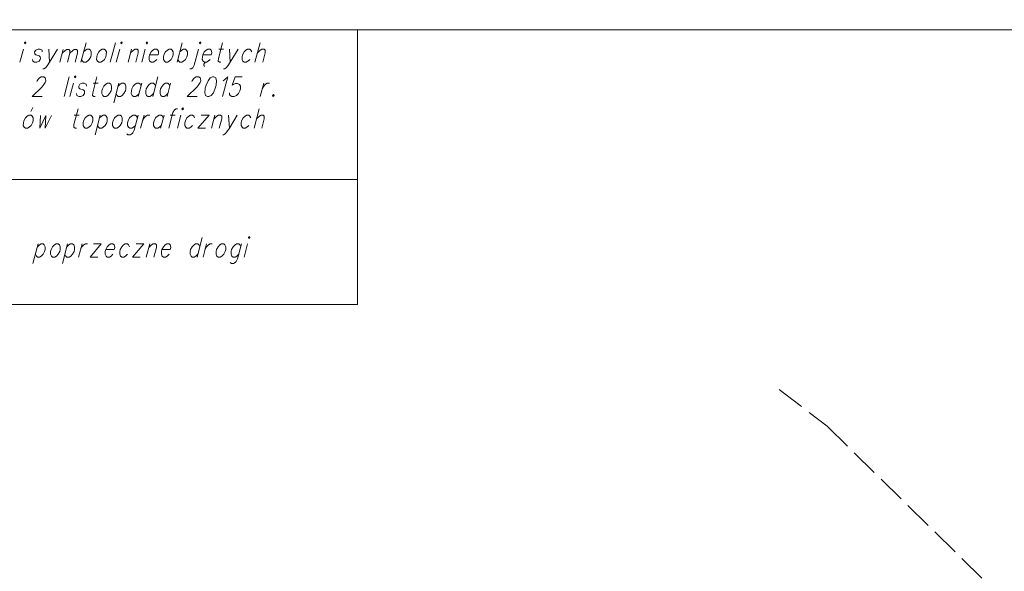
# Model space of a CAD drawing. Header units: metres. Extents: x 5554594 to 5556205, y 5636132 to 5636668.
# Tile 106 of 168: x 5555336 to 5555389, y 5636466 to 5636496. Entities that reach past the tile are written whole.
import ezdxf

# ---------------------------------------------------------------- set-up
doc = ezdxf.new("R2010")
doc.units = ezdxf.units.M
doc.header["$MEASUREMENT"] = 0
doc.header["$XCLIPFRAME"] = 0
doc.linetypes.add('PRZER1-1', pattern=[2, 1, -1])
doc.linetypes.add('PRZER3-1', pattern=[4, 3, -1])
doc.layers.add('#RAMKA', color=7, linetype='Continuous', lineweight=18)
doc.layers.add('#RASTER', color=7, linetype='Continuous', lineweight=18)
doc.layers.add('GESKKL', color=96, linetype='PRZER3-1', lineweight=18, true_color=0x008000)
doc.layers.add('GESUZY', color=96, linetype='PRZER1-1', lineweight=18, true_color=0x008000)
picture_1 = doc.add_image_def('image1.tif', size_in_pixel=(18897, 11811))

# ---------------------------------------------------------------- blocks, each defined once
blk = doc.blocks.new('*U1487')
at = {"layer": '#RAMKA', "color": 7, "linetype": 'ByBlock', "lineweight": 18}
blk.add_line((5555336.61, 5636493.96), (5555336.425, 5636493.268), dxfattribs=at)
at = {"layer": '#RAMKA', "color": 7, "linetype": 'ByBlock', "lineweight": 18, "flags": 128}
blk.add_lwpolyline([(5555336.664, 5636494.301), (5555336.689, 5636494.253), (5555336.739, 5636494.301), (5555336.715, 5636494.35), (5555336.664, 5636494.301)], dxfattribs=at)
blk = doc.blocks.new('*U1488')
at = {"layer": '#RAMKA', "color": 7, "linetype": 'ByBlock', "lineweight": 18}
blk.add_line((5555337.962, 5636493.96), (5555338.001, 5636493.268), dxfattribs=at)
at = {"layer": '#RAMKA', "color": 7, "linetype": 'ByBlock', "lineweight": 18, "flags": 128}
blk.add_lwpolyline([(5555338.41, 5636493.96), (5555338.001, 5636493.268), (5555337.874, 5636493.073), (5555337.773, 5636492.975), (5555337.685, 5636492.926), (5555337.648, 5636492.926)], dxfattribs=at)
blk = doc.blocks.new('*U1489')
at = {"layer": '#RAMKA', "color": 7, "linetype": 'ByBlock', "lineweight": 18}
blk.add_line((5555338.719, 5636493.944), (5555338.538, 5636493.268), dxfattribs=at)
at = {"layer": '#RAMKA', "color": 7, "linetype": 'ByBlock', "lineweight": 18, "flags": 128}
for points in [[(5555338.668, 5636493.753), (5555338.816, 5636493.896), (5555338.908, 5636493.944), (5555339.017, 5636493.944), (5555339.077, 5636493.896), (5555339.075, 5636493.753), (5555338.945, 5636493.268)], [(5555339.075, 5636493.753), (5555339.223, 5636493.896), (5555339.308, 5636493.944), (5555339.418, 5636493.944), (5555339.478, 5636493.896), (5555339.476, 5636493.753), (5555339.346, 5636493.268)]]:
    blk.add_lwpolyline(points, dxfattribs=at)
blk = doc.blocks.new('*U1490')
at = {"layer": '#RAMKA', "color": 7, "linetype": 'ByBlock', "lineweight": 18}
blk.add_line((5555339.931, 5636494.301), (5555339.654, 5636493.268), dxfattribs=at)
at = {"layer": '#RAMKA', "color": 7, "linetype": 'ByBlock', "lineweight": 18, "flags": 128}
blk.add_lwpolyline([(5555339.8, 5636493.813), (5555339.901, 5636493.911), (5555339.988, 5636493.96), (5555340.1, 5636493.96), (5555340.162, 5636493.911), (5555340.21, 5636493.813), (5555340.206, 5636493.659), (5555340.18, 5636493.561), (5555340.104, 5636493.414), (5555340.003, 5636493.317), (5555339.915, 5636493.268), (5555339.803, 5636493.268), (5555339.742, 5636493.317), (5555339.693, 5636493.414)], dxfattribs=at)
blk = doc.blocks.new('*U1491')
at = {"layer": '#RAMKA', "color": 7, "linetype": 'ByBlock', "lineweight": 18}
blk.add_line((5555341.713, 5636493.96), (5555341.528, 5636493.268), dxfattribs=at)
at = {"layer": '#RAMKA', "color": 7, "linetype": 'ByBlock', "lineweight": 18, "flags": 128}
blk.add_lwpolyline([(5555341.768, 5636494.301), (5555341.792, 5636494.253), (5555341.842, 5636494.301), (5555341.818, 5636494.35), (5555341.768, 5636494.301)], dxfattribs=at)
blk = doc.blocks.new('*U1492')
at = {"layer": '#RAMKA', "color": 7, "linetype": 'ByBlock', "lineweight": 18}
blk.add_line((5555342.341, 5636493.96), (5555342.156, 5636493.268), dxfattribs=at)
at = {"layer": '#RAMKA', "color": 7, "linetype": 'ByBlock', "lineweight": 18, "flags": 128}
blk.add_lwpolyline([(5555342.289, 5636493.764), (5555342.44, 5636493.911), (5555342.528, 5636493.96), (5555342.639, 5636493.96), (5555342.701, 5636493.911), (5555342.699, 5636493.764), (5555342.566, 5636493.268)], dxfattribs=at)
blk = doc.blocks.new('*U1493')
at = {"layer": '#RAMKA', "color": 7, "linetype": 'ByBlock', "lineweight": 18}
blk.add_line((5555343.065, 5636493.96), (5555342.88, 5636493.268), dxfattribs=at)
at = {"layer": '#RAMKA', "color": 7, "linetype": 'ByBlock', "lineweight": 18, "flags": 128}
blk.add_lwpolyline([(5555343.119, 5636494.301), (5555343.144, 5636494.253), (5555343.194, 5636494.301), (5555343.17, 5636494.35), (5555343.119, 5636494.301)], dxfattribs=at)
blk = doc.blocks.new('*U1494')
at = {"layer": '#RAMKA', "color": 7, "linetype": 'ByBlock', "lineweight": 18}
blk.add_line((5555345.031, 5636494.301), (5555344.754, 5636493.268), dxfattribs=at)
at = {"layer": '#RAMKA', "color": 7, "linetype": 'ByBlock', "lineweight": 18, "flags": 128}
blk.add_lwpolyline([(5555344.9, 5636493.813), (5555345.001, 5636493.911), (5555345.089, 5636493.96), (5555345.201, 5636493.96), (5555345.262, 5636493.911), (5555345.311, 5636493.813), (5555345.306, 5636493.659), (5555345.28, 5636493.561), (5555345.204, 5636493.414), (5555345.103, 5636493.317), (5555345.015, 5636493.268), (5555344.903, 5636493.268), (5555344.842, 5636493.317), (5555344.793, 5636493.414)], dxfattribs=at)
blk = doc.blocks.new('*U1495')
at = {"layer": '#RAMKA', "color": 7, "linetype": 'ByBlock', "lineweight": 18, "flags": 128}
for points in [[(5555345.887, 5636493.96), (5555345.663, 5636493.121), (5555345.586, 5636492.975), (5555345.499, 5636492.926), (5555345.424, 5636492.926)], [(5555345.942, 5636494.301), (5555345.966, 5636494.253), (5555346.016, 5636494.301), (5555345.992, 5636494.35), (5555345.942, 5636494.301)]]:
    blk.add_lwpolyline(points, dxfattribs=at)
blk = doc.blocks.new('*U1496')
at = {"layer": '#RAMKA', "color": 7, "linetype": 'ByBlock', "lineweight": 18}
for p, q in [((5555346.174, 5636493.162), (5555346.171, 5636493.105)), ((5555346.171, 5636493.105), (5555346.191, 5636493.064)), ((5555346.202, 5636493.219), (5555346.174, 5636493.162)), ((5555346.191, 5636493.064), (5555346.227, 5636493.056)), ((5555346.242, 5636493.252), (5555346.202, 5636493.219)), ((5555346.283, 5636493.268), (5555346.242, 5636493.252))]:
    blk.add_line(p, q, dxfattribs=at)
at = {"layer": '#RAMKA', "color": 7, "linetype": 'ByBlock', "lineweight": 18, "flags": 128}
blk.add_lwpolyline([(5555346.121, 5636493.659), (5555346.568, 5636493.659), (5555346.597, 5636493.764), (5555346.585, 5636493.862), (5555346.561, 5636493.911), (5555346.5, 5636493.96), (5555346.388, 5636493.96), (5555346.3, 5636493.911), (5555346.199, 5636493.813), (5555346.121, 5636493.659), (5555346.094, 5636493.561), (5555346.092, 5636493.414), (5555346.141, 5636493.317), (5555346.202, 5636493.268), (5555346.314, 5636493.268), (5555346.402, 5636493.317), (5555346.503, 5636493.414)], dxfattribs=at)
blk = doc.blocks.new('*U1497')
at = {"layer": '#RAMKA', "color": 7, "linetype": 'ByBlock', "lineweight": 18}
blk.add_line((5555346.963, 5636493.96), (5555347.224, 5636493.96), dxfattribs=at)
at = {"layer": '#RAMKA', "color": 7, "linetype": 'ByBlock', "lineweight": 18, "flags": 128}
blk.add_lwpolyline([(5555347.166, 5636494.301), (5555346.942, 5636493.463), (5555346.94, 5636493.317), (5555347.001, 5636493.268), (5555347.076, 5636493.268)], dxfattribs=at)
blk = doc.blocks.new('*U1498')
at = {"layer": '#RAMKA', "color": 7, "linetype": 'ByBlock', "lineweight": 18}
blk.add_line((5555347.538, 5636493.96), (5555347.576, 5636493.268), dxfattribs=at)
at = {"layer": '#RAMKA', "color": 7, "linetype": 'ByBlock', "lineweight": 18, "flags": 128}
blk.add_lwpolyline([(5555347.985, 5636493.96), (5555347.576, 5636493.268), (5555347.449, 5636493.073), (5555347.348, 5636492.975), (5555347.261, 5636492.926), (5555347.223, 5636492.926)], dxfattribs=at)
blk = doc.blocks.new('*U1499')
at = {"layer": '#RAMKA', "color": 7, "linetype": 'ByBlock', "lineweight": 18}
blk.add_line((5555349.158, 5636494.301), (5555348.882, 5636493.268), dxfattribs=at)
at = {"layer": '#RAMKA', "color": 7, "linetype": 'ByBlock', "lineweight": 18, "flags": 128}
blk.add_lwpolyline([(5555349.015, 5636493.764), (5555349.166, 5636493.911), (5555349.253, 5636493.96), (5555349.365, 5636493.96), (5555349.427, 5636493.911), (5555349.425, 5636493.764), (5555349.292, 5636493.268)], dxfattribs=at)
blk = doc.blocks.new('*U1518')
at = {"layer": '#RAMKA', "color": 7, "linetype": 'ByBlock', "lineweight": 18}
blk.add_line((5555339.264, 5636492.151), (5555339.079, 5636491.459), dxfattribs=at)
at = {"layer": '#RAMKA', "color": 7, "linetype": 'ByBlock', "lineweight": 18, "flags": 128}
blk.add_lwpolyline([(5555339.319, 5636492.492), (5555339.343, 5636492.444), (5555339.393, 5636492.492), (5555339.369, 5636492.541), (5555339.319, 5636492.492)], dxfattribs=at)
blk = doc.blocks.new('*U1519')
at = {"layer": '#RAMKA', "color": 7, "linetype": 'ByBlock', "lineweight": 18}
blk.add_line((5555340.302, 5636492.151), (5555340.564, 5636492.151), dxfattribs=at)
at = {"layer": '#RAMKA', "color": 7, "linetype": 'ByBlock', "lineweight": 18, "flags": 128}
blk.add_lwpolyline([(5555340.506, 5636492.492), (5555340.281, 5636491.654), (5555340.279, 5636491.508), (5555340.341, 5636491.459), (5555340.416, 5636491.459)], dxfattribs=at)
blk = doc.blocks.new('*U1520')
at = {"layer": '#RAMKA', "color": 7, "linetype": 'ByBlock', "lineweight": 18}
blk.add_line((5555341.676, 5636492.151), (5555341.399, 5636491.117), dxfattribs=at)
at = {"layer": '#RAMKA', "color": 7, "linetype": 'ByBlock', "lineweight": 18, "flags": 128}
blk.add_lwpolyline([(5555341.637, 5636492.004), (5555341.738, 5636492.102), (5555341.825, 5636492.151), (5555341.937, 5636492.151), (5555341.999, 5636492.102), (5555342.047, 5636492.004), (5555342.043, 5636491.85), (5555342.017, 5636491.752), (5555341.941, 5636491.605), (5555341.84, 5636491.508), (5555341.752, 5636491.459), (5555341.64, 5636491.459), (5555341.579, 5636491.508), (5555341.53, 5636491.605)], dxfattribs=at)
blk = doc.blocks.new('*U1521')
at = {"layer": '#RAMKA', "color": 7, "linetype": 'ByBlock', "lineweight": 18}
blk.add_line((5555342.885, 5636492.151), (5555342.7, 5636491.459), dxfattribs=at)
at = {"layer": '#RAMKA', "color": 7, "linetype": 'ByBlock', "lineweight": 18, "flags": 128}
blk.add_lwpolyline([(5555342.846, 5636492.004), (5555342.798, 5636492.102), (5555342.736, 5636492.151), (5555342.624, 5636492.151), (5555342.537, 5636492.102), (5555342.436, 5636492.004), (5555342.357, 5636491.85), (5555342.331, 5636491.752), (5555342.329, 5636491.605), (5555342.377, 5636491.508), (5555342.439, 5636491.459), (5555342.551, 5636491.459), (5555342.639, 5636491.508), (5555342.739, 5636491.605)], dxfattribs=at)
blk = doc.blocks.new('*U1522')
at = {"layer": '#RAMKA', "color": 7, "linetype": 'ByBlock', "lineweight": 18}
blk.add_line((5555343.739, 5636492.492), (5555343.462, 5636491.459), dxfattribs=at)
at = {"layer": '#RAMKA', "color": 7, "linetype": 'ByBlock', "lineweight": 18, "flags": 128}
blk.add_lwpolyline([(5555343.608, 5636492.004), (5555343.559, 5636492.102), (5555343.498, 5636492.151), (5555343.386, 5636492.151), (5555343.298, 5636492.102), (5555343.197, 5636492.004), (5555343.119, 5636491.85), (5555343.092, 5636491.752), (5555343.09, 5636491.605), (5555343.139, 5636491.508), (5555343.2, 5636491.459), (5555343.312, 5636491.459), (5555343.4, 5636491.508), (5555343.501, 5636491.605)], dxfattribs=at)
blk = doc.blocks.new('*U1523')
at = {"layer": '#RAMKA', "color": 7, "linetype": 'ByBlock', "lineweight": 18}
blk.add_line((5555344.409, 5636492.151), (5555344.223, 5636491.459), dxfattribs=at)
at = {"layer": '#RAMKA', "color": 7, "linetype": 'ByBlock', "lineweight": 18, "flags": 128}
blk.add_lwpolyline([(5555344.369, 5636492.004), (5555344.321, 5636492.102), (5555344.259, 5636492.151), (5555344.147, 5636492.151), (5555344.06, 5636492.102), (5555343.959, 5636492.004), (5555343.88, 5636491.85), (5555343.854, 5636491.752), (5555343.852, 5636491.605), (5555343.9, 5636491.508), (5555343.962, 5636491.459), (5555344.074, 5636491.459), (5555344.162, 5636491.508), (5555344.262, 5636491.605)], dxfattribs=at)
blk = doc.blocks.new('*U1524')
at = {"layer": '#RAMKA', "color": 7, "linetype": 'ByBlock', "lineweight": 18}
blk.add_line((5555349.348, 5636492.151), (5555349.162, 5636491.459), dxfattribs=at)
at = {"layer": '#RAMKA', "color": 7, "linetype": 'ByBlock', "lineweight": 18, "flags": 128}
blk.add_lwpolyline([(5555349.267, 5636491.85), (5555349.346, 5636492.004), (5555349.446, 5636492.102), (5555349.534, 5636492.151), (5555349.646, 5636492.151)], dxfattribs=at)
blk = doc.blocks.new('*U1542')
at = {"layer": '#RAMKA', "color": 7, "linetype": 'ByBlock', "lineweight": 18}
blk.add_line((5555337, 5636490.663), (5555337.112, 5636490.875), dxfattribs=at)
at = {"layer": '#RAMKA', "color": 7, "linetype": 'ByBlock', "lineweight": 18, "flags": 128}
blk.add_lwpolyline([(5555336.902, 5636490.46), (5555336.814, 5636490.411), (5555336.713, 5636490.313), (5555336.634, 5636490.159), (5555336.608, 5636490.061), (5555336.606, 5636489.915), (5555336.655, 5636489.817), (5555336.716, 5636489.768), (5555336.828, 5636489.768), (5555336.916, 5636489.817), (5555337.017, 5636489.915), (5555337.093, 5636490.061), (5555337.119, 5636490.159), (5555337.124, 5636490.313), (5555337.075, 5636490.411), (5555337.014, 5636490.46), (5555336.902, 5636490.46)], dxfattribs=at)
blk = doc.blocks.new('*U1543')
at = {"layer": '#RAMKA', "color": 7, "linetype": 'ByBlock', "lineweight": 18}
blk.add_line((5555339.308, 5636490.46), (5555339.569, 5636490.46), dxfattribs=at)
at = {"layer": '#RAMKA', "color": 7, "linetype": 'ByBlock', "lineweight": 18, "flags": 128}
blk.add_lwpolyline([(5555339.512, 5636490.802), (5555339.287, 5636489.964), (5555339.285, 5636489.817), (5555339.347, 5636489.768), (5555339.421, 5636489.768)], dxfattribs=at)
blk = doc.blocks.new('*U1544')
at = {"layer": '#RAMKA', "color": 7, "linetype": 'ByBlock', "lineweight": 18}
blk.add_line((5555340.682, 5636490.46), (5555340.405, 5636489.426), dxfattribs=at)
at = {"layer": '#RAMKA', "color": 7, "linetype": 'ByBlock', "lineweight": 18, "flags": 128}
blk.add_lwpolyline([(5555340.643, 5636490.313), (5555340.743, 5636490.411), (5555340.831, 5636490.46), (5555340.943, 5636490.46), (5555341.005, 5636490.411), (5555341.053, 5636490.313), (5555341.049, 5636490.159), (5555341.023, 5636490.061), (5555340.946, 5636489.915), (5555340.845, 5636489.817), (5555340.758, 5636489.768), (5555340.646, 5636489.768), (5555340.584, 5636489.817), (5555340.536, 5636489.915)], dxfattribs=at)
blk = doc.blocks.new('*U1545')
at = {"layer": '#RAMKA', "color": 7, "linetype": 'ByBlock', "lineweight": 18, "flags": 128}
for points in [[(5555342.69, 5636490.46), (5555342.478, 5636489.671), (5555342.402, 5636489.524), (5555342.351, 5636489.475), (5555342.264, 5636489.426), (5555342.152, 5636489.426), (5555342.09, 5636489.475)], [(5555342.651, 5636490.313), (5555342.602, 5636490.411), (5555342.541, 5636490.46), (5555342.429, 5636490.46), (5555342.341, 5636490.411), (5555342.24, 5636490.313), (5555342.162, 5636490.159), (5555342.135, 5636490.061), (5555342.133, 5636489.915), (5555342.182, 5636489.817), (5555342.243, 5636489.768), (5555342.355, 5636489.768), (5555342.443, 5636489.817), (5555342.544, 5636489.915)]]:
    blk.add_lwpolyline(points, dxfattribs=at)
blk = doc.blocks.new('*U1546')
at = {"layer": '#RAMKA', "color": 7, "linetype": 'ByBlock', "lineweight": 18}
blk.add_line((5555343.004, 5636490.46), (5555342.818, 5636489.768), dxfattribs=at)
at = {"layer": '#RAMKA', "color": 7, "linetype": 'ByBlock', "lineweight": 18, "flags": 128}
blk.add_lwpolyline([(5555342.923, 5636490.159), (5555343.002, 5636490.313), (5555343.103, 5636490.411), (5555343.19, 5636490.46), (5555343.302, 5636490.46)], dxfattribs=at)
blk = doc.blocks.new('*U1547')
at = {"layer": '#RAMKA', "color": 7, "linetype": 'ByBlock', "lineweight": 18}
blk.add_line((5555344.064, 5636490.46), (5555343.878, 5636489.768), dxfattribs=at)
at = {"layer": '#RAMKA', "color": 7, "linetype": 'ByBlock', "lineweight": 18, "flags": 128}
blk.add_lwpolyline([(5555344.025, 5636490.313), (5555343.976, 5636490.411), (5555343.915, 5636490.46), (5555343.803, 5636490.46), (5555343.715, 5636490.411), (5555343.614, 5636490.313), (5555343.535, 5636490.159), (5555343.509, 5636490.061), (5555343.507, 5636489.915), (5555343.556, 5636489.817), (5555343.617, 5636489.768), (5555343.729, 5636489.768), (5555343.817, 5636489.817), (5555343.918, 5636489.915)], dxfattribs=at)
blk = doc.blocks.new('*U1548')
at = {"layer": '#RAMKA', "color": 7, "linetype": 'ByBlock', "lineweight": 18}
blk.add_line((5555344.384, 5636490.46), (5555344.645, 5636490.46), dxfattribs=at)
at = {"layer": '#RAMKA', "color": 7, "linetype": 'ByBlock', "lineweight": 18, "flags": 128}
blk.add_lwpolyline([(5555344.774, 5636490.802), (5555344.699, 5636490.802), (5555344.612, 5636490.753), (5555344.535, 5636490.606), (5555344.31, 5636489.768)], dxfattribs=at)
blk = doc.blocks.new('*U1549')
at = {"layer": '#RAMKA', "color": 7, "linetype": 'ByBlock', "lineweight": 18}
blk.add_line((5555344.959, 5636490.46), (5555344.773, 5636489.768), dxfattribs=at)
at = {"layer": '#RAMKA', "color": 7, "linetype": 'ByBlock', "lineweight": 18, "flags": 128}
blk.add_lwpolyline([(5555345.013, 5636490.802), (5555345.037, 5636490.753), (5555345.088, 5636490.802), (5555345.063, 5636490.851), (5555345.013, 5636490.802)], dxfattribs=at)
blk = doc.blocks.new('*U1550')
at = {"layer": '#RAMKA', "color": 7, "linetype": 'ByBlock', "lineweight": 18}
for p, q in [((5555346.451, 5636490.46), (5555345.855, 5636489.768)), ((5555346.04, 5636490.46), (5555346.451, 5636490.46)), ((5555345.855, 5636489.768), (5555346.265, 5636489.768))]:
    blk.add_line(p, q, dxfattribs=at)
blk = doc.blocks.new('*U1551')
at = {"layer": '#RAMKA', "color": 7, "linetype": 'ByBlock', "lineweight": 18}
blk.add_line((5555346.764, 5636490.46), (5555346.579, 5636489.768), dxfattribs=at)
at = {"layer": '#RAMKA', "color": 7, "linetype": 'ByBlock', "lineweight": 18, "flags": 128}
blk.add_lwpolyline([(5555346.712, 5636490.265), (5555346.863, 5636490.411), (5555346.951, 5636490.46), (5555347.063, 5636490.46), (5555347.124, 5636490.411), (5555347.122, 5636490.265), (5555346.989, 5636489.768)], dxfattribs=at)
blk = doc.blocks.new('*U1552')
at = {"layer": '#RAMKA', "color": 7, "linetype": 'ByBlock', "lineweight": 18}
blk.add_line((5555347.489, 5636490.46), (5555347.527, 5636489.768), dxfattribs=at)
at = {"layer": '#RAMKA', "color": 7, "linetype": 'ByBlock', "lineweight": 18, "flags": 128}
blk.add_lwpolyline([(5555347.936, 5636490.46), (5555347.527, 5636489.768), (5555347.4, 5636489.573), (5555347.299, 5636489.475), (5555347.212, 5636489.426), (5555347.174, 5636489.426)], dxfattribs=at)
blk = doc.blocks.new('*U1553')
at = {"layer": '#RAMKA', "color": 7, "linetype": 'ByBlock', "lineweight": 18}
blk.add_line((5555349.109, 5636490.802), (5555348.832, 5636489.768), dxfattribs=at)
at = {"layer": '#RAMKA', "color": 7, "linetype": 'ByBlock', "lineweight": 18, "flags": 128}
blk.add_lwpolyline([(5555348.965, 5636490.265), (5555349.117, 5636490.411), (5555349.204, 5636490.46), (5555349.316, 5636490.46), (5555349.378, 5636490.411), (5555349.376, 5636490.265), (5555349.243, 5636489.768)], dxfattribs=at)
blk = doc.blocks.new('*U1576')
at = {"layer": '#RAMKA', "color": 7, "linetype": 'ByBlock', "lineweight": 18}
blk.add_line((5555337.394, 5636483.631), (5555337.117, 5636482.598), dxfattribs=at)
at = {"layer": '#RAMKA', "color": 7, "linetype": 'ByBlock', "lineweight": 18, "flags": 128}
blk.add_lwpolyline([(5555337.355, 5636483.485), (5555337.456, 5636483.582), (5555337.543, 5636483.631), (5555337.655, 5636483.631), (5555337.717, 5636483.582), (5555337.765, 5636483.485), (5555337.761, 5636483.33), (5555337.735, 5636483.232), (5555337.658, 5636483.086), (5555337.558, 5636482.988), (5555337.47, 5636482.939), (5555337.358, 5636482.939), (5555337.297, 5636482.988), (5555337.248, 5636483.086)], dxfattribs=at)
blk = doc.blocks.new('*U1577')
at = {"layer": '#RAMKA', "color": 7, "linetype": 'ByBlock', "lineweight": 18}
blk.add_line((5555338.955, 5636483.631), (5555338.678, 5636482.598), dxfattribs=at)
at = {"layer": '#RAMKA', "color": 7, "linetype": 'ByBlock', "lineweight": 18, "flags": 128}
blk.add_lwpolyline([(5555338.915, 5636483.485), (5555339.016, 5636483.582), (5555339.104, 5636483.631), (5555339.216, 5636483.631), (5555339.277, 5636483.582), (5555339.326, 5636483.485), (5555339.322, 5636483.33), (5555339.295, 5636483.232), (5555339.219, 5636483.086), (5555339.118, 5636482.988), (5555339.03, 5636482.939), (5555338.918, 5636482.939), (5555338.857, 5636482.988), (5555338.808, 5636483.086)], dxfattribs=at)
blk = doc.blocks.new('*U1578')
at = {"layer": '#RAMKA', "color": 7, "linetype": 'ByBlock', "lineweight": 18}
blk.add_line((5555339.716, 5636483.631), (5555339.531, 5636482.939), dxfattribs=at)
at = {"layer": '#RAMKA', "color": 7, "linetype": 'ByBlock', "lineweight": 18, "flags": 128}
blk.add_lwpolyline([(5555339.635, 5636483.33), (5555339.714, 5636483.485), (5555339.815, 5636483.582), (5555339.903, 5636483.631), (5555340.014, 5636483.631)], dxfattribs=at)
blk = doc.blocks.new('*U1579')
at = {"layer": '#RAMKA', "color": 7, "linetype": 'ByBlock', "lineweight": 18}
for p, q in [((5555340.739, 5636483.631), (5555340.143, 5636482.939)), ((5555340.328, 5636483.631), (5555340.739, 5636483.631)), ((5555340.143, 5636482.939), (5555340.553, 5636482.939))]:
    blk.add_line(p, q, dxfattribs=at)
blk = doc.blocks.new('*U1580')
at = {"layer": '#RAMKA', "color": 7, "linetype": 'ByBlock', "lineweight": 18}
for p, q in [((5555342.992, 5636483.631), (5555342.396, 5636482.939)), ((5555342.582, 5636483.631), (5555342.992, 5636483.631)), ((5555342.396, 5636482.939), (5555342.807, 5636482.939))]:
    blk.add_line(p, q, dxfattribs=at)
blk = doc.blocks.new('*U1581')
at = {"layer": '#RAMKA', "color": 7, "linetype": 'ByBlock', "lineweight": 18}
blk.add_line((5555343.306, 5636483.631), (5555343.121, 5636482.939), dxfattribs=at)
at = {"layer": '#RAMKA', "color": 7, "linetype": 'ByBlock', "lineweight": 18, "flags": 128}
blk.add_lwpolyline([(5555343.254, 5636483.436), (5555343.405, 5636483.582), (5555343.492, 5636483.631), (5555343.604, 5636483.631), (5555343.666, 5636483.582), (5555343.664, 5636483.436), (5555343.531, 5636482.939)], dxfattribs=at)
blk = doc.blocks.new('*U1582')
at = {"layer": '#RAMKA', "color": 7, "linetype": 'ByBlock', "lineweight": 18}
blk.add_line((5555346.092, 5636483.973), (5555345.816, 5636482.939), dxfattribs=at)
at = {"layer": '#RAMKA', "color": 7, "linetype": 'ByBlock', "lineweight": 18, "flags": 128}
blk.add_lwpolyline([(5555345.962, 5636483.485), (5555345.913, 5636483.582), (5555345.852, 5636483.631), (5555345.74, 5636483.631), (5555345.652, 5636483.582), (5555345.551, 5636483.485), (5555345.472, 5636483.33), (5555345.446, 5636483.232), (5555345.444, 5636483.086), (5555345.493, 5636482.988), (5555345.554, 5636482.939), (5555345.666, 5636482.939), (5555345.754, 5636482.988), (5555345.855, 5636483.086)], dxfattribs=at)
blk = doc.blocks.new('*U1583')
at = {"layer": '#RAMKA', "color": 7, "linetype": 'ByBlock', "lineweight": 18}
blk.add_line((5555346.315, 5636483.631), (5555346.129, 5636482.939), dxfattribs=at)
at = {"layer": '#RAMKA', "color": 7, "linetype": 'ByBlock', "lineweight": 18, "flags": 128}
blk.add_lwpolyline([(5555346.234, 5636483.33), (5555346.313, 5636483.485), (5555346.414, 5636483.582), (5555346.501, 5636483.631), (5555346.613, 5636483.631)], dxfattribs=at)
blk = doc.blocks.new('*U1584')
at = {"layer": '#RAMKA', "color": 7, "linetype": 'ByBlock', "lineweight": 18, "flags": 128}
for points in [[(5555348.173, 5636483.631), (5555347.962, 5636482.842), (5555347.885, 5636482.695), (5555347.835, 5636482.646), (5555347.747, 5636482.598), (5555347.635, 5636482.598), (5555347.574, 5636482.646)], [(5555348.134, 5636483.485), (5555348.086, 5636483.582), (5555348.024, 5636483.631), (5555347.912, 5636483.631), (5555347.825, 5636483.582), (5555347.724, 5636483.485), (5555347.645, 5636483.33), (5555347.619, 5636483.232), (5555347.617, 5636483.086), (5555347.665, 5636482.988), (5555347.727, 5636482.939), (5555347.839, 5636482.939), (5555347.927, 5636482.988), (5555348.027, 5636483.086)]]:
    blk.add_lwpolyline(points, dxfattribs=at)
blk = doc.blocks.new('*U1585')
at = {"layer": '#RAMKA', "color": 7, "linetype": 'ByBlock', "lineweight": 18}
blk.add_line((5555348.487, 5636483.631), (5555348.302, 5636482.939), dxfattribs=at)
at = {"layer": '#RAMKA', "color": 7, "linetype": 'ByBlock', "lineweight": 18, "flags": 128}
blk.add_lwpolyline([(5555348.542, 5636483.973), (5555348.566, 5636483.924), (5555348.616, 5636483.973), (5555348.592, 5636484.022), (5555348.542, 5636483.973)], dxfattribs=at)

msp = doc.modelspace()

# ---------------------------------------------------------------- linework, layer by layer
at = {"layer": '#RAMKA', "color": 7, "linetype": 'Continuous', "lineweight": 18}
for p, q in [((5555341.491, 5636494.301), (5555341.214, 5636493.268)), ((5555339.042, 5636492.492), (5555338.765, 5636491.459))]:
    msp.add_line(p, q, dxfattribs=at)
at = {"layer": '#RAMKA', "color": 7, "linetype": 'Continuous', "lineweight": 18, "flags": 128}
for points in [[(5555311.77, 5636494.991), (5555454.77, 5636494.991), (5555454.77, 5636516.686), (5555311.77, 5636516.686), (5555311.77, 5636494.991)], [(5555311.77, 5636494.991), (5555354.311, 5636494.991), (5555354.311, 5636487.053), (5555311.77, 5636487.053), (5555311.77, 5636494.991)], [(5555311.77, 5636480.42), (5555311.77, 5636494.991), (5555354.311, 5636494.991), (5555354.311, 5636480.42), (5555311.77, 5636480.42)]]:
    msp.add_lwpolyline(points, close=True, dxfattribs=at)
for points in [[(5555337.609, 5636493.813), (5555337.598, 5636493.911), (5555337.499, 5636493.96), (5555337.387, 5636493.96), (5555337.262, 5636493.911), (5555337.199, 5636493.813), (5555337.21, 5636493.716), (5555337.269, 5636493.659), (5555337.442, 5636493.61), (5555337.504, 5636493.561), (5555337.515, 5636493.463), (5555337.502, 5636493.414), (5555337.439, 5636493.317), (5555337.314, 5636493.268), (5555337.202, 5636493.268), (5555337.103, 5636493.317), (5555337.092, 5636493.414)], [(5555340.787, 5636493.96), (5555340.7, 5636493.911), (5555340.599, 5636493.813), (5555340.52, 5636493.659), (5555340.494, 5636493.561), (5555340.492, 5636493.414), (5555340.54, 5636493.317), (5555340.602, 5636493.268), (5555340.714, 5636493.268), (5555340.802, 5636493.317), (5555340.902, 5636493.414), (5555340.979, 5636493.561), (5555341.005, 5636493.659), (5555341.009, 5636493.813), (5555340.961, 5636493.911), (5555340.899, 5636493.96), (5555340.787, 5636493.96)], [(5555343.298, 5636493.659), (5555343.746, 5636493.659), (5555343.774, 5636493.764), (5555343.763, 5636493.862), (5555343.739, 5636493.911), (5555343.677, 5636493.96), (5555343.566, 5636493.96), (5555343.478, 5636493.911), (5555343.377, 5636493.813), (5555343.298, 5636493.659), (5555343.272, 5636493.561), (5555343.27, 5636493.414), (5555343.319, 5636493.317), (5555343.38, 5636493.268), (5555343.492, 5636493.268), (5555343.58, 5636493.317), (5555343.681, 5636493.414)], [(5555344.327, 5636493.96), (5555344.239, 5636493.911), (5555344.139, 5636493.813), (5555344.06, 5636493.659), (5555344.034, 5636493.561), (5555344.032, 5636493.414), (5555344.08, 5636493.317), (5555344.142, 5636493.268), (5555344.254, 5636493.268), (5555344.341, 5636493.317), (5555344.442, 5636493.414), (5555344.519, 5636493.561), (5555344.545, 5636493.659), (5555344.549, 5636493.813), (5555344.501, 5636493.911), (5555344.439, 5636493.96), (5555344.327, 5636493.96)], [(5555348.714, 5636493.813), (5555348.666, 5636493.911), (5555348.604, 5636493.96), (5555348.492, 5636493.96), (5555348.404, 5636493.911), (5555348.304, 5636493.813), (5555348.225, 5636493.659), (5555348.199, 5636493.561), (5555348.197, 5636493.414), (5555348.245, 5636493.317), (5555348.307, 5636493.268), (5555348.419, 5636493.268), (5555348.506, 5636493.317), (5555348.607, 5636493.414)], [(5555337.327, 5636492.24), (5555337.34, 5636492.289), (5555337.404, 5636492.387), (5555337.456, 5636492.444), (5555337.544, 5636492.492), (5555337.693, 5636492.492), (5555337.755, 5636492.444), (5555337.777, 5636492.387), (5555337.794, 5636492.289), (5555337.768, 5636492.191), (5555337.698, 5636492.094), (5555337.584, 5636491.947), (5555337.08, 5636491.459), (5555337.609, 5636491.459)], [(5555345.545, 5636492.24), (5555345.558, 5636492.289), (5555345.622, 5636492.387), (5555345.674, 5636492.444), (5555345.762, 5636492.492), (5555345.911, 5636492.492), (5555345.973, 5636492.444), (5555345.995, 5636492.387), (5555346.012, 5636492.289), (5555345.986, 5636492.191), (5555345.916, 5636492.094), (5555345.802, 5636491.947), (5555345.298, 5636491.459), (5555345.827, 5636491.459)], [(5555346.635, 5636492.492), (5555346.51, 5636492.444), (5555346.394, 5636492.289), (5555346.292, 5636492.045), (5555346.252, 5636491.898), (5555346.224, 5636491.654), (5555346.26, 5636491.508), (5555346.359, 5636491.459), (5555346.433, 5636491.459), (5555346.558, 5636491.508), (5555346.678, 5636491.654), (5555346.781, 5636491.898), (5555346.82, 5636492.045), (5555346.848, 5636492.289), (5555346.809, 5636492.444), (5555346.71, 5636492.492), (5555346.635, 5636492.492)], [(5555347.199, 5636492.289), (5555347.289, 5636492.346), (5555347.44, 5636492.492), (5555347.164, 5636491.459)], [(5555348.202, 5636492.492), (5555347.829, 5636492.492), (5555347.672, 5636492.045), (5555347.722, 5636492.094), (5555347.847, 5636492.142), (5555347.959, 5636492.142), (5555348.058, 5636492.094), (5555348.113, 5636491.996), (5555348.111, 5636491.85), (5555348.084, 5636491.752), (5555348.008, 5636491.605), (5555347.901, 5636491.508), (5555347.776, 5636491.459), (5555347.664, 5636491.459), (5555347.565, 5636491.508), (5555347.541, 5636491.557), (5555347.53, 5636491.654)], [(5555339.949, 5636492.004), (5555339.938, 5636492.102), (5555339.839, 5636492.151), (5555339.727, 5636492.151), (5555339.602, 5636492.102), (5555339.539, 5636492.004), (5555339.55, 5636491.907), (5555339.609, 5636491.85), (5555339.783, 5636491.801), (5555339.844, 5636491.752), (5555339.856, 5636491.654), (5555339.843, 5636491.605), (5555339.779, 5636491.508), (5555339.654, 5636491.459), (5555339.542, 5636491.459), (5555339.443, 5636491.508), (5555339.432, 5636491.605)], [(5555341.064, 5636492.151), (5555340.976, 5636492.102), (5555340.875, 5636492.004), (5555340.797, 5636491.85), (5555340.771, 5636491.752), (5555340.769, 5636491.605), (5555340.817, 5636491.508), (5555340.879, 5636491.459), (5555340.991, 5636491.459), (5555341.078, 5636491.508), (5555341.179, 5636491.605), (5555341.256, 5636491.752), (5555341.282, 5636491.85), (5555341.286, 5636492.004), (5555341.237, 5636492.102), (5555341.176, 5636492.151), (5555341.064, 5636492.151)], [(5555349.869, 5636491.557), (5555349.819, 5636491.508), (5555349.843, 5636491.459), (5555349.893, 5636491.508), (5555349.869, 5636491.557)], [(5555337.51, 5636490.444), (5555337.48, 5636489.768), (5555337.807, 5636490.444), (5555337.772, 5636489.768), (5555338.099, 5636490.444)], [(5555340.07, 5636490.46), (5555339.982, 5636490.411), (5555339.881, 5636490.313), (5555339.802, 5636490.159), (5555339.776, 5636490.061), (5555339.774, 5636489.915), (5555339.823, 5636489.817), (5555339.884, 5636489.768), (5555339.996, 5636489.768), (5555340.084, 5636489.817), (5555340.185, 5636489.915), (5555340.261, 5636490.061), (5555340.287, 5636490.159), (5555340.292, 5636490.313), (5555340.243, 5636490.411), (5555340.182, 5636490.46), (5555340.07, 5636490.46)], [(5555341.63, 5636490.46), (5555341.542, 5636490.411), (5555341.441, 5636490.313), (5555341.363, 5636490.159), (5555341.337, 5636490.061), (5555341.335, 5636489.915), (5555341.383, 5636489.817), (5555341.445, 5636489.768), (5555341.557, 5636489.768), (5555341.644, 5636489.817), (5555341.745, 5636489.915), (5555341.822, 5636490.061), (5555341.848, 5636490.159), (5555341.852, 5636490.313), (5555341.803, 5636490.411), (5555341.742, 5636490.46), (5555341.63, 5636490.46)], [(5555345.687, 5636490.313), (5555345.639, 5636490.411), (5555345.577, 5636490.46), (5555345.465, 5636490.46), (5555345.378, 5636490.411), (5555345.277, 5636490.313), (5555345.198, 5636490.159), (5555345.172, 5636490.061), (5555345.17, 5636489.915), (5555345.218, 5636489.817), (5555345.28, 5636489.768), (5555345.392, 5636489.768), (5555345.48, 5636489.817), (5555345.58, 5636489.915)], [(5555348.665, 5636490.313), (5555348.616, 5636490.411), (5555348.555, 5636490.46), (5555348.443, 5636490.46), (5555348.355, 5636490.411), (5555348.254, 5636490.313), (5555348.176, 5636490.159), (5555348.15, 5636490.061), (5555348.148, 5636489.915), (5555348.196, 5636489.817), (5555348.258, 5636489.768), (5555348.37, 5636489.768), (5555348.457, 5636489.817), (5555348.558, 5636489.915)], [(5555338.342, 5636483.631), (5555338.255, 5636483.582), (5555338.154, 5636483.485), (5555338.075, 5636483.33), (5555338.049, 5636483.232), (5555338.047, 5636483.086), (5555338.095, 5636482.988), (5555338.157, 5636482.939), (5555338.269, 5636482.939), (5555338.357, 5636482.988), (5555338.457, 5636483.086), (5555338.534, 5636483.232), (5555338.56, 5636483.33), (5555338.564, 5636483.485), (5555338.516, 5636483.582), (5555338.454, 5636483.631), (5555338.342, 5636483.631)], [(5555340.972, 5636483.33), (5555341.42, 5636483.33), (5555341.448, 5636483.436), (5555341.437, 5636483.533), (5555341.413, 5636483.582), (5555341.351, 5636483.631), (5555341.239, 5636483.631), (5555341.151, 5636483.582), (5555341.051, 5636483.485), (5555340.972, 5636483.33), (5555340.946, 5636483.232), (5555340.944, 5636483.086), (5555340.992, 5636482.988), (5555341.054, 5636482.939), (5555341.166, 5636482.939), (5555341.253, 5636482.988), (5555341.354, 5636483.086)], [(5555342.229, 5636483.485), (5555342.18, 5636483.582), (5555342.119, 5636483.631), (5555342.007, 5636483.631), (5555341.919, 5636483.582), (5555341.818, 5636483.485), (5555341.74, 5636483.33), (5555341.713, 5636483.232), (5555341.712, 5636483.086), (5555341.76, 5636482.988), (5555341.821, 5636482.939), (5555341.933, 5636482.939), (5555342.021, 5636482.988), (5555342.122, 5636483.086)], [(5555343.949, 5636483.33), (5555344.397, 5636483.33), (5555344.426, 5636483.436), (5555344.414, 5636483.533), (5555344.39, 5636483.582), (5555344.329, 5636483.631), (5555344.217, 5636483.631), (5555344.129, 5636483.582), (5555344.028, 5636483.485), (5555343.949, 5636483.33), (5555343.923, 5636483.232), (5555343.921, 5636483.086), (5555343.97, 5636482.988), (5555344.031, 5636482.939), (5555344.143, 5636482.939), (5555344.231, 5636482.988), (5555344.332, 5636483.086)], [(5555347.114, 5636483.631), (5555347.026, 5636483.582), (5555346.925, 5636483.485), (5555346.846, 5636483.33), (5555346.82, 5636483.232), (5555346.818, 5636483.086), (5555346.867, 5636482.988), (5555346.928, 5636482.939), (5555347.04, 5636482.939), (5555347.128, 5636482.988), (5555347.229, 5636483.086), (5555347.305, 5636483.232), (5555347.331, 5636483.33), (5555347.335, 5636483.485), (5555347.287, 5636483.582), (5555347.225, 5636483.631), (5555347.114, 5636483.631)]]:
    msp.add_lwpolyline(points, dxfattribs=at)
at = {"layer": 'GESKKL', "color": 96, "linetype": 'PRZER3-1', "lineweight": 18, "ltscale": 0.5, "true_color": 0x008000}
for points in [[(5555376.662, 5636475.914), (5555379.212, 5636473.963), (5555405.333, 5636448.297), (5555379.69, 5636419.03), (5555375.778, 5636420.866), (5555363.378, 5636428.062), (5555343.955, 5636438.82)], [(5555376.662, 5636475.914), (5555379.212, 5636473.963)]]:
    msp.add_lwpolyline(points, dxfattribs=at)
at = {"layer": 'GESUZY', "color": 96, "linetype": 'PRZER1-1', "lineweight": 18, "ltscale": 0.5, "true_color": 0x008000}
msp.add_lwpolyline([(5555376.662, 5636475.914), (5555379.212, 5636473.963)], dxfattribs=at)
msp.add_lwpolyline([(5555376.662, 5636475.914), (5555379.212, 5636473.963)], dxfattribs=at)

# ---------------------------------------------------------------- block references
at = {"layer": '#RAMKA', "color": 7, "linetype": 'Continuous', "lineweight": 18}
for name in ['*U1487', '*U1488', '*U1490', '*U1491', '*U1492', '*U1493', '*U1494', '*U1495', '*U1496', '*U1497', '*U1498', '*U1499', '*U1489', '*U1518', '*U1519', '*U1522', '*U1520', '*U1521', '*U1523', '*U1524', '*U1542', '*U1549', '*U1543', '*U1544', '*U1545', '*U1546', '*U1547', '*U1548', '*U1550', '*U1551', '*U1552', '*U1553', '*U1576', '*U1577', '*U1578', '*U1579', '*U1580', '*U1581', '*U1582', '*U1583', '*U1584', '*U1585']:
    msp.add_blockref(name, (0, 0), dxfattribs=at)

# ---------------------------------------------------------------- pictures from other files: only their frames are drawn
at = {"layer": '#RASTER', "color": 252, "linetype": 'Continuous', "lineweight": 18}
image = msp.add_image(picture_1, insert=(5554593.51, 5636131.7), size_in_units=(811.166, 518.086), dxfattribs=at)
image.set_boundary_path([(-0.5, -0.5), (-0.5, 11810.5), (18896.5, 11810.5), (18896.5, -0.5), (-0.5, -0.5)])
image.dxf.flags = 15

doc.saveas('drawing.dxf')
